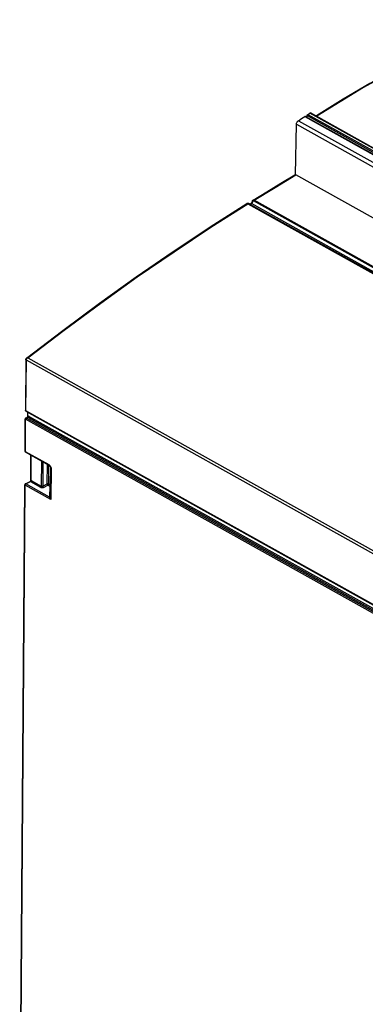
# Model space of a CAD drawing. Extents: x 0 to 420, y 0 to 297.
# Tile 19 of 37: x 326 to 342, y 105 to 152. Entities that reach past the tile are written whole.
import ezdxf

# ---------------------------------------------------------------- set-up
doc = ezdxf.new("R2010")
doc.units = 0
doc.header["$LTSCALE"] = 23.1
doc.layers.get('0').update_dxf_attribs({"linetype": 'CONTINUOUS'})

msp = doc.modelspace()

# ---------------------------------------------------------------- linework, layer by layer
at = {"color": 7, "linetype": 'CONTINUOUS'}
for p, q in [((341.124, 148.259), (339.845, 147.458)), ((339.315, 147.44), (385.222, 121.785)), ((339.399, 147.393), (339.4, 147.473)), ((339.432, 147.532), (339.532, 147.597)), ((357.551, 137.547), (339.561, 147.601)), ((338.843, 144.639), (338.886, 147.061)), ((387.209, 117.613), (338.864, 144.631)), ((336.571, 143.264), (336.567, 143.265)), ((336.582, 143.259), (336.578, 143.261)), ((336.586, 143.258), (336.582, 143.259)), ((336.668, 143.221), (336.586, 143.258)), ((336.76, 143.364), (336.712, 143.271)), ((325.926, 135.787), (325.908, 133.364)), ((325.933, 133.32), (374.567, 106.141)), ((326.028, 133.09), (326.029, 133.267)), ((325.893, 131.389), (325.904, 132.942)), ((325.932, 132.986), (326.003, 133.023)), ((327.052, 130.712), (325.918, 131.345)), ((326.169, 129.994), (326.178, 131.201)), ((327.124, 130.616), (327.113, 129.156)), ((325.638, 97.346), (325.881, 129.786)), ((325.908, 129.83), (326.142, 129.95))]:
    msp.add_line(p, q, dxfattribs=at)
at = {"color": 9, "linetype": 'CONTINUOUS'}
for p, q in [((338.98, 147.233), (385.528, 121.22)), ((339.286, 147.436), (385.22, 121.766)), ((339.4, 147.473), (357.569, 137.32)), ((339.432, 147.532), (357.601, 137.378)), ((357.534, 137.537), (339.532, 147.597)), ((339.864, 147.456), (339.853, 147.445)), ((339.853, 147.445), (339.853, 147.438)), ((338.886, 147.061), (385.433, 121.048)), ((337.863, 144.032), (338.864, 144.631)), ((336.863, 143.419), (337.863, 144.032)), ((385.208, 116.402), (336.863, 143.419)), ((336.554, 143.249), (384.899, 116.232)), ((336.582, 143.257), (336.585, 143.254)), ((336.585, 143.254), (384.93, 116.237)), ((336.589, 143.256), (336.586, 143.258)), ((336.589, 143.256), (336.586, 143.258)), ((336.671, 143.22), (336.668, 143.221)), ((336.671, 143.22), (336.668, 143.221)), ((385.044, 116.187), (336.671, 143.22)), ((336.78, 143.351), (336.732, 143.258)), ((385.105, 116.225), (336.732, 143.258)), ((385.178, 116.368), (336.833, 143.385)), ((326.031, 135.87), (374.376, 108.852)), ((325.94, 135.768), (325.922, 133.346)), ((325.941, 135.778), (374.308, 108.747)), ((325.922, 133.346), (374.555, 106.167)), ((326.063, 133.082), (374.703, 105.899)), ((325.907, 131.371), (325.919, 132.924)), ((374.524, 105.76), (325.919, 132.924)), ((325.955, 132.984), (326.027, 133.021)), ((374.56, 105.821), (325.955, 132.984)), ((326.022, 133.023), (326.027, 133.021)), ((326.027, 133.021), (374.667, 105.838)), ((327.041, 130.737), (325.907, 131.371)), ((325.918, 131.345), (325.917, 131.346)), ((326.183, 129.999), (326.192, 131.193)), ((326.679, 130.92), (326.67, 129.727)), ((326.749, 130.881), (326.741, 129.726)), ((326.956, 129.837), (326.963, 130.762)), ((327.027, 129.836), (327.033, 130.722)), ((327.117, 129.785), (327.123, 130.626)), ((327.138, 130.598), (327.127, 129.078)), ((325.652, 97.327), (325.895, 129.767)), ((327.127, 129.078), (325.895, 129.767)), ((325.931, 129.828), (326.147, 129.938)), ((327.065, 129.194), (325.931, 129.828)), ((326.147, 129.938), (326.634, 129.666)), ((326.182, 129.991), (326.183, 129.999)), ((326.183, 129.999), (326.67, 129.727)), ((326.741, 129.726), (326.956, 129.837)), ((326.775, 129.664), (326.991, 129.775)), ((326.991, 129.775), (327.08, 129.725)), ((327.027, 129.836), (327.117, 129.785)), ((327.08, 129.725), (327.065, 129.194))]:
    msp.add_line(p, q, dxfattribs=at)
for points in [[(348.833, 152.069), (346.596, 151.139), (344.35, 150.057), (342.104, 148.828), (339.864, 147.456)], [(339.845, 147.458), (339.851, 147.459), (339.864, 147.456)], [(336.863, 143.419), (336.852, 143.424), (336.841, 143.426), (336.83, 143.426), (336.819, 143.424), (336.808, 143.419)], [(336.833, 143.385), (336.839, 143.396), (336.847, 143.405), (336.855, 143.413), (336.863, 143.419)], [(326.031, 135.87), (327.77, 137.202), (329.515, 138.494), (331.267, 139.745), (333.025, 140.955), (334.788, 142.123), (336.554, 143.249)], [(336.516, 143.259), (336.521, 143.26), (336.527, 143.26), (336.535, 143.258), (336.544, 143.255), (336.554, 143.249)], [(336.585, 143.254), (336.579, 143.256), (336.571, 143.256), (336.563, 143.254), (336.554, 143.249)], [(336.584, 143.258), (336.581, 143.26), (336.578, 143.261), (336.576, 143.261), (336.575, 143.261), (336.575, 143.261), (336.576, 143.26), (336.579, 143.258), (336.582, 143.257)], [(336.682, 143.218), (336.676, 143.218), (336.671, 143.22)], [(336.732, 143.258), (336.728, 143.251), (336.723, 143.244), (336.718, 143.238), (336.712, 143.232), (336.706, 143.227), (336.7, 143.223), (336.694, 143.22), (336.688, 143.219), (336.682, 143.218)], [(336.712, 143.271), (336.712, 143.271), (336.715, 143.269), (336.719, 143.266), (336.725, 143.263), (336.732, 143.258)], [(336.78, 143.351), (336.772, 143.356), (336.767, 143.359), (336.762, 143.362), (336.76, 143.364), (336.76, 143.364)], [(336.833, 143.385), (336.829, 143.387), (336.824, 143.388), (336.818, 143.387), (336.813, 143.385), (336.807, 143.382), (336.801, 143.378), (336.795, 143.373), (336.79, 143.367), (336.785, 143.359), (336.78, 143.351)], [(326.031, 135.87), (326.015, 135.871), (326, 135.87), (325.985, 135.867), (325.973, 135.862), (325.963, 135.857), (325.959, 135.854)], [(326.031, 135.87), (326.015, 135.863), (325.999, 135.855), (325.985, 135.846), (325.973, 135.835)], [(325.94, 135.768), (325.934, 135.773), (325.929, 135.777), (325.927, 135.782), (325.926, 135.787)], [(325.93, 135.791), (325.928, 135.798), (325.928, 135.806), (325.928, 135.806)], [(325.941, 135.778), (325.934, 135.784), (325.93, 135.791)], [(325.941, 135.778), (325.94, 135.773), (325.94, 135.768)], [(325.973, 135.835), (325.962, 135.824), (325.954, 135.812), (325.947, 135.801), (325.943, 135.789), (325.941, 135.778)], [(325.922, 133.346), (325.916, 133.35), (325.911, 133.354), (325.908, 133.359), (325.908, 133.364)], [(325.922, 133.346), (325.922, 133.338), (325.924, 133.332), (325.926, 133.327), (325.93, 133.323), (325.933, 133.32)], [(326.027, 133.021), (326.034, 133.026), (326.04, 133.031), (326.047, 133.039), (326.052, 133.047), (326.057, 133.055), (326.06, 133.064), (326.062, 133.073), (326.063, 133.082)], [(326.028, 133.09), (326.036, 133.09), (326.045, 133.089), (326.054, 133.086), (326.063, 133.082)], [(325.904, 132.942), (325.905, 132.937), (325.908, 132.932), (325.912, 132.928), (325.919, 132.924)], [(325.919, 132.924), (325.919, 132.932), (325.921, 132.941), (325.925, 132.95), (325.929, 132.959), (325.935, 132.967), (325.941, 132.974), (325.948, 132.98), (325.955, 132.984)], [(325.932, 132.986), (325.935, 132.988), (325.941, 132.988), (325.948, 132.987), (325.955, 132.984)], [(326.003, 133.023), (326.008, 133.025), (326.012, 133.025), (326.017, 133.025), (326.022, 133.023)], [(325.907, 131.371), (325.901, 131.375), (325.896, 131.379), (325.894, 131.384), (325.893, 131.389)], [(325.917, 131.346), (325.913, 131.35), (325.91, 131.356), (325.908, 131.363), (325.907, 131.371)], [(327.075, 130.712), (327.059, 130.725), (327.041, 130.737)], [(327.052, 130.712), (327.051, 130.713), (327.047, 130.717), (327.043, 130.722), (327.041, 130.729), (327.041, 130.737)], [(327.133, 130.628), (327.129, 130.64), (327.122, 130.654), (327.114, 130.668), (327.103, 130.683), (327.09, 130.698), (327.075, 130.712)], [(327.138, 130.598), (327.132, 130.602), (327.128, 130.606), (327.125, 130.611), (327.124, 130.616)], [(327.138, 130.598), (327.138, 130.607), (327.136, 130.617), (327.133, 130.628)], [(325.895, 129.767), (325.889, 129.771), (325.885, 129.775), (325.882, 129.779), (325.881, 129.784), (325.881, 129.786)], [(325.895, 129.767), (325.896, 129.776), (325.898, 129.785), (325.901, 129.794), (325.906, 129.802), (325.911, 129.81), (325.917, 129.817), (325.924, 129.823), (325.931, 129.828)], [(325.908, 129.83), (325.912, 129.831), (325.918, 129.832), (325.924, 129.831), (325.931, 129.828)], [(326.141, 129.95), (326.141, 129.95), (326.139, 129.948), (326.139, 129.946), (326.139, 129.944), (326.141, 129.942), (326.143, 129.94), (326.147, 129.938)], [(326.147, 129.938), (326.154, 129.943), (326.16, 129.949), (326.167, 129.956), (326.172, 129.964), (326.177, 129.973), (326.18, 129.982), (326.182, 129.991)], [(326.169, 129.994), (326.169, 129.996), (326.17, 129.999), (326.171, 130.001), (326.174, 130.002), (326.176, 130.002), (326.179, 130.001), (326.183, 129.999)], [(326.956, 129.837), (326.964, 129.84), (326.972, 129.842), (326.982, 129.844), (326.992, 129.844), (327.001, 129.843), (327.011, 129.842), (327.019, 129.839), (327.027, 129.836)], [(326.991, 129.775), (326.984, 129.78), (326.977, 129.786), (326.971, 129.793), (326.966, 129.801), (326.962, 129.81), (326.959, 129.819), (326.957, 129.828), (326.956, 129.837)], [(326.991, 129.775), (326.998, 129.78), (327.004, 129.785), (327.011, 129.792), (327.016, 129.801), (327.021, 129.809), (327.024, 129.818), (327.026, 129.827), (327.027, 129.836)], [(327.08, 129.725), (327.087, 129.729), (327.094, 129.735), (327.1, 129.742), (327.106, 129.75), (327.11, 129.759), (327.114, 129.768), (327.116, 129.777), (327.117, 129.785)], [(327.08, 129.725), (327.09, 129.726), (327.1, 129.728), (327.108, 129.732), (327.116, 129.737), (327.118, 129.739)], [(326.634, 129.666), (326.641, 129.671), (326.647, 129.677), (326.654, 129.684), (326.659, 129.692), (326.664, 129.7), (326.667, 129.709), (326.669, 129.718), (326.67, 129.727)], [(326.634, 129.666), (326.645, 129.661), (326.659, 129.656), (326.673, 129.653), (326.688, 129.65), (326.704, 129.65), (326.719, 129.65), (326.735, 129.652), (326.749, 129.655), (326.763, 129.659), (326.775, 129.664)], [(326.67, 129.727), (326.676, 129.724), (326.682, 129.722), (326.69, 129.72), (326.697, 129.719), (326.705, 129.719), (326.713, 129.719), (326.72, 129.72), (326.728, 129.721), (326.735, 129.723), (326.741, 129.726)], [(326.775, 129.664), (326.768, 129.669), (326.762, 129.675), (326.756, 129.682), (326.751, 129.69), (326.746, 129.699), (326.743, 129.708), (326.741, 129.717), (326.741, 129.726)], [(327.065, 129.194), (327.075, 129.195), (327.084, 129.197), (327.093, 129.201), (327.1, 129.206), (327.107, 129.212), (327.111, 129.219), (327.114, 129.227)], [(327.065, 129.194), (327.071, 129.184), (327.076, 129.173), (327.081, 129.162), (327.085, 129.151), (327.089, 129.141)], [(327.089, 129.141), (327.097, 129.143), (327.104, 129.146), (327.109, 129.15), (327.112, 129.153), (327.113, 129.157)], [(327.089, 129.141), (327.093, 129.131), (327.098, 129.119), (327.106, 129.107), (327.115, 129.093), (327.127, 129.078)], [(327.113, 129.156), (327.114, 129.144), (327.115, 129.13), (327.118, 129.114), (327.122, 129.097), (327.127, 129.078)]]:
    msp.add_lwpolyline(points, dxfattribs=at)
at = {"color": 7, "linetype": 'CONTINUOUS'}
for points in [[(348.815, 152.071), (347.538, 151.558), (346.257, 150.995), (344.974, 150.383), (343.69, 149.723), (342.406, 149.015), (341.124, 148.259)], [(338.886, 147.061), (338.887, 147.08), (338.891, 147.099), (338.896, 147.119), (338.904, 147.138), (338.914, 147.158), (338.925, 147.176), (338.937, 147.193), (338.951, 147.208), (338.965, 147.222), (338.98, 147.233)], [(338.98, 147.233), (339.133, 147.335), (339.286, 147.436)], [(339.286, 147.436), (339.293, 147.44), (339.3, 147.442), (339.306, 147.443), (339.312, 147.441), (339.315, 147.44)], [(339.4, 147.473), (339.4, 147.481), (339.402, 147.49), (339.405, 147.498), (339.409, 147.506), (339.414, 147.514), (339.419, 147.521), (339.425, 147.527), (339.432, 147.532)], [(339.532, 147.597), (339.539, 147.601), (339.546, 147.603), (339.552, 147.604), (339.558, 147.602), (339.561, 147.601)], [(339.845, 147.458), (339.843, 147.456), (339.834, 147.449)], [(336.808, 143.419), (337.464, 143.822), (338.14, 144.232), (338.816, 144.634)], [(338.816, 144.634), (338.823, 144.638), (338.832, 144.639), (338.842, 144.639), (338.853, 144.636), (338.864, 144.631)], [(336.808, 143.419), (336.799, 143.412), (336.786, 143.4), (336.774, 143.387), (336.763, 143.371), (336.76, 143.364)], [(325.959, 135.854), (327.698, 137.187), (329.454, 138.488), (331.217, 139.747), (332.985, 140.964), (334.759, 142.14), (336.516, 143.259)], [(336.54, 143.268), (336.534, 143.266), (336.527, 143.264), (336.52, 143.261), (336.516, 143.259)], [(336.567, 143.265), (336.563, 143.266), (336.558, 143.267), (336.552, 143.268), (336.546, 143.268), (336.54, 143.268)], [(336.578, 143.261), (336.574, 143.262), (336.571, 143.264)], [(336.687, 143.237), (336.68, 143.231), (336.674, 143.227), (336.67, 143.225), (336.666, 143.223), (336.665, 143.223)], [(336.712, 143.271), (336.706, 143.261), (336.7, 143.252), (336.693, 143.244), (336.687, 143.237)], [(325.928, 135.806), (325.926, 135.791), (325.926, 135.787)], [(325.959, 135.854), (325.958, 135.853), (325.947, 135.843), (325.939, 135.833), (325.933, 135.822), (325.929, 135.81), (325.928, 135.806)], [(325.908, 133.364), (325.908, 133.361), (325.909, 133.351), (325.913, 133.342)], [(325.913, 133.342), (325.918, 133.334), (325.925, 133.326), (325.933, 133.32)], [(326.008, 133.028), (326.012, 133.035), (326.019, 133.051), (326.024, 133.065), (326.027, 133.078), (326.028, 133.09)], [(325.932, 132.986), (325.925, 132.982), (325.918, 132.976), (325.912, 132.968), (325.908, 132.959), (325.905, 132.95), (325.904, 132.942)], [(326.008, 133.028), (326.008, 133.027), (326.007, 133.026), (326.003, 133.023)], [(325.893, 131.389), (325.894, 131.38), (325.896, 131.371)], [(325.896, 131.371), (325.901, 131.362), (325.907, 131.354)], [(325.907, 131.354), (325.915, 131.348), (325.918, 131.345)], [(327.052, 130.712), (327.06, 130.707), (327.067, 130.702), (327.074, 130.697), (327.081, 130.691), (327.087, 130.684), (327.093, 130.678), (327.099, 130.671), (327.104, 130.664), (327.109, 130.657), (327.113, 130.65), (327.117, 130.643), (327.12, 130.636), (327.122, 130.63), (327.123, 130.624), (327.124, 130.619), (327.124, 130.616)], [(325.908, 129.83), (325.903, 129.827), (325.896, 129.821), (325.89, 129.814), (325.885, 129.805), (325.882, 129.796), (325.881, 129.786)], [(326.169, 129.994), (326.168, 129.988), (326.167, 129.981), (326.164, 129.974), (326.161, 129.968), (326.156, 129.962), (326.151, 129.956), (326.144, 129.952), (326.141, 129.95)]]:
    msp.add_lwpolyline(points, dxfattribs=at)

doc.saveas('drawing.dxf')
